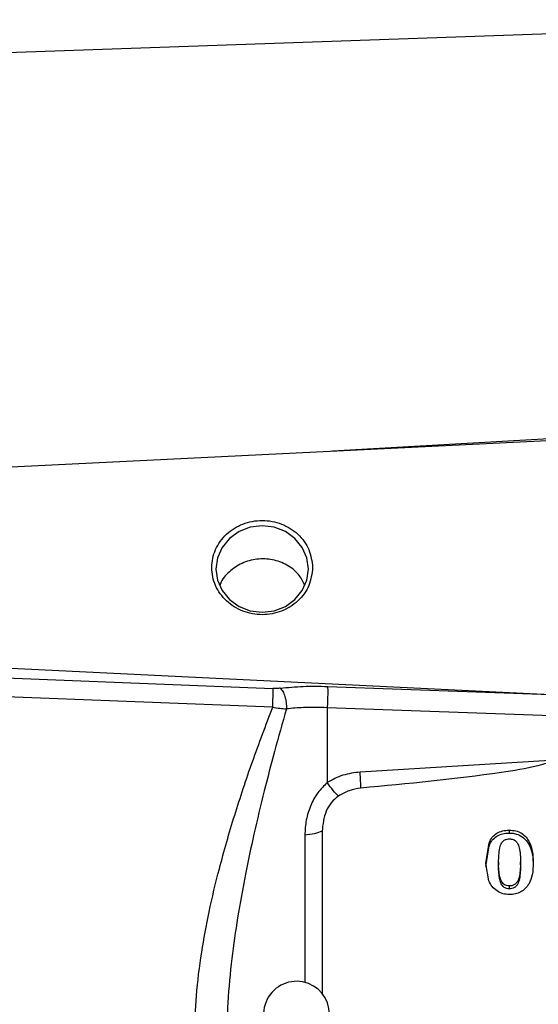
# Model space of a CAD drawing. Header units: inches. Extents: x 0.6 to 16.3, y 0.2 to 11.5.
# Tile 13 of 16: x 10.8 to 12, y 6.5 to 8.9. Entities that reach past the tile are written whole.
import ezdxf

# ---------------------------------------------------------------- set-up
doc = ezdxf.new("R2010")
doc.units = ezdxf.units.IN
doc.header["$MEASUREMENT"] = 0
doc.styles.add('SLDTEXTSTYLE0', font='TXT', dxfattribs={"width": 0.75})
doc.dimstyles.new('SLDDIMSTYLE0', dxfattribs={"dimtxt": 0.137795, "dimasz": 0.14, "dimexe": 0, "dimexo": 0.0625, "dimgap": 0.034449, "dimtad": 0, "dimdec": 1, "dimlfac": 1.5, "dimrnd": 1e-09, "dimzin": 12, "dimdsep": 46, "dimtxsty": 'SLDTEXTSTYLE0', "dimblk1": 'CLOSED', "dimblk2": 'CLOSED', "dimsah": 1, "dimcen": 0.09, "dimadec": 0, "dimazin": 3, "dimtfac": 1, "dimtdec": 1, "dimtofl": 0, "dimtmove": 0, "dimatfit": 3, "dimldrblk": 'CLOSED', "dimfxl": 0, "dimfrac": 2, "dimtolj": 1, "dimtzin": 12, "dimarcsym": 0})

# ---------------------------------------------------------------- blocks, each defined once
blk = doc.blocks.new('_Closed')
at = {"color": 0, "linetype": 'ByBlock', "lineweight": -2}
for p, q in [((-1, 0.166667), (0, 0)), ((-1, 0.166667), (-1, -0.166667)), ((0, 0), (-1, -0.166667)), ((0, 0), (-1, 0))]:
    blk.add_line(p, q, dxfattribs=at)
blk = doc.blocks.new('_D_1')
at = {"color": 7, "linetype": 'Continuous', "lineweight": 0}
for p, q in [((10.338, 9.5066), (10.296, 9.5066)), ((10.296, 9.5066), (10.296, 9.2878)), ((10.6434, 9.5066), (10.6854, 9.5066)), ((10.6854, 9.5066), (10.6854, 9.2878)), ((9.4023, 8.3291), (9.4023, 9.3475)), ((9.4023, 9.3081), (10.1751, 9.3081)), ((12.4476, 9.3081), (10.8063, 9.3081)), ((10.296, 9.2878), (10.338, 9.2878)), ((10.6854, 9.2878), (10.6434, 9.2878))]:
    blk.add_line(p, q, dxfattribs=at)
at = {"color": 7, "linetype": 'Continuous', "lineweight": 18, "xscale": 0.14, "yscale": 0.14, "rotation": 180.0000000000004}
blk.add_blockref('_Closed', (9.4023, 9.3081), dxfattribs=at)
at = {"color": 7, "linetype": 'Continuous', "lineweight": 18, "xscale": 0.14, "yscale": 0.14}
blk.add_blockref('_Closed', (12.4476, 9.3081), dxfattribs=at)
at = {"color": 7, "linetype": 'Continuous', "lineweight": 18, "char_height": 0.1378, "attachment_point": 1, "style": 'SLDTEXTSTYLE0'}
for s, insert in [('116', (10.338, 9.4654)), ('4.6', (10.3634, 9.2593))]:
    blk.add_mtext(s, dxfattribs=dict(at, insert=insert))

msp = doc.modelspace()

# ---------------------------------------------------------------- linework, layer by layer
at = {"color": 7, "linetype": 'Continuous', "lineweight": 25}
for p, q in [((12.4476, 8.9065), (10.0865, 8.824)), ((12.4476, 7.9251), (10.601, 7.8347)), ((10.601, 7.3623), (12.0672, 7.2906)), ((10.601, 7.3364), (11.3937, 7.3053)), ((11.5261, 7.3103), (12.0672, 7.2906)), ((11.393, 7.26), (10.6003, 7.2903)), ((11.5254, 7.2587), (11.5254, 7.0769)), ((12.4476, 7.2251), (11.5254, 7.2587)), ((12.0658, 7.1308), (11.6053, 7.1025)), ((11.5128, 6.9591), (11.5128, 6.5635)), ((11.9672, 6.9618), (11.9672, 6.9546)), ((11.9107, 6.8809), (11.9181, 6.931)), ((11.9181, 6.931), (11.9181, 6.9239)), ((12.0166, 6.9314), (12.0166, 6.9242)), ((11.9107, 6.8738), (11.9181, 6.9239)), ((11.9175, 6.839), (11.9107, 6.8809)), ((11.9414, 6.8839), (11.9414, 6.8768)), ((11.9945, 6.8776), (11.9945, 6.8848)), ((11.9679, 6.8192), (11.9679, 6.8264))]:
    msp.add_line(p, q, dxfattribs=at)
at = {"color": 8, "linetype": 'Continuous', "lineweight": 25}
for p, q in [((12.4476, 7.933), (11.5383, 7.8806)), ((11.4709, 6.9495), (11.4709, 6.5925))]:
    msp.add_line(p, q, dxfattribs=at)
at = {"color": 7, "linetype": 'Continuous', "lineweight": 25, "flags": 128}
msp.add_lwpolyline([(11.48, 7.5949), (11.4762, 7.6221), (11.4649, 7.6474), (11.4471, 7.6691), (11.4238, 7.6858), (11.3967, 7.6963), (11.3676, 7.6999), (11.3385, 7.6963), (11.3114, 7.6858), (11.2881, 7.6691), (11.2702, 7.6474), (11.259, 7.6221), (11.2552, 7.5949), (11.259, 7.5678), (11.2702, 7.5425), (11.2881, 7.5207), (11.3114, 7.5041), (11.3385, 7.4936), (11.3676, 7.49), (11.3967, 7.4936), (11.4238, 7.5041), (11.4471, 7.5207), (11.4649, 7.5425), (11.4762, 7.5678), (11.48, 7.5949)], dxfattribs=at)
at = {"color": 7, "linetype": 'Continuous', "lineweight": 25}
msp.add_arc((11.4509, 6.5151), 0.08, 0, 236.8772, dxfattribs=at)
for points in [[(11.49, 7.5985), (11.4881, 7.6135), (11.4845, 7.6434), (11.4562, 7.6814), (11.4157, 7.7068), (11.3676, 7.7158), (11.3195, 7.7068), (11.2788, 7.6814), (11.2516, 7.6434), (11.242, 7.5985), (11.2516, 7.5537), (11.2788, 7.5156), (11.3195, 7.4902), (11.3676, 7.4813), (11.4157, 7.4902), (11.4562, 7.5156), (11.4845, 7.5537), (11.4881, 7.5836), (11.49, 7.5985)], [(11.5261, 7.3103), (11.5263, 7.3079), (11.5266, 7.303), (11.5265, 7.2896), (11.5262, 7.274), (11.5257, 7.2638), (11.5254, 7.2587)], [(11.6073, 7.0635), (11.6071, 7.0687), (11.6066, 7.0791), (11.6058, 7.0947), (11.6053, 7.1025)], [(11.5128, 6.9591), (11.5069, 6.9569), (11.4951, 6.9525), (11.479, 6.9505), (11.4709, 6.9495)]]:
    msp.add_open_spline(points, degree=3, dxfattribs=at)
for points, knots in [([(11.4705, 7.5569), (11.466, 7.5655), (11.4562, 7.5847), (11.4284, 7.606), (11.3931, 7.6192), (11.3546, 7.6205), (11.3174, 7.6104), (11.2871, 7.5892), (11.2689, 7.5694), (11.2653, 7.5568), (11.2649, 7.5554)], [0, 0, 0, 0, 0.1182132, 0.2622217, 0.4066849, 0.5510878, 0.6951185, 0.8389542, 0.9828867, 1, 1, 1, 1]), ([(11.4114, 7.306), (11.4298, 7.3078), (11.4666, 7.3114), (11.5063, 7.3107), (11.5261, 7.3103)], [0, 0, 0, 0, 0.499968, 1, 1, 1, 1]), ([(11.393, 7.26), (11.3932, 7.2652), (11.3937, 7.2757), (11.3939, 7.2896), (11.3939, 7.2998), (11.3938, 7.3035), (11.3937, 7.3053)], [0, 0, 0, 0, 0.279846, 0.559282, 0.779604, 1, 1, 1, 1]), ([(11.4114, 7.306), (11.4085, 7.3057), (11.4028, 7.3051), (11.3967, 7.3053), (11.3937, 7.3053)], [0, 0, 0, 0, 0.501706, 1, 1, 1, 1]), ([(11.4114, 7.306), (11.4135, 7.3036), (11.4179, 7.2989), (11.423, 7.2861), (11.4262, 7.2708), (11.4263, 7.2608), (11.4263, 7.2557)], [0, 0, 0, 0, 0.250166, 0.5, 0.749834, 1, 1, 1, 1]), ([(11.2037, 6.4619), (11.2046, 6.4945), (11.2064, 6.5623), (11.2194, 6.6631), (11.2384, 6.766), (11.2649, 6.8771), (11.3001, 6.9988), (11.3437, 7.1298), (11.3764, 7.2161), (11.393, 7.26)], [0, 0, 0, 0, 0.120024, 0.249205, 0.369646, 0.499267, 0.662186, 0.82805, 1, 1, 1, 1]), ([(11.393, 7.26), (11.3988, 7.259), (11.4103, 7.2569), (11.421, 7.2561), (11.4263, 7.2557)], [0, 0, 0, 0, 0.50124, 1, 1, 1, 1]), ([(11.5254, 7.2587), (11.5059, 7.2591), (11.4716, 7.2599), (11.44, 7.257), (11.4263, 7.2557)], [0, 0, 0, 0, 0.569736, 1, 1, 1, 1]), ([(11.4263, 7.2557), (11.4166, 7.2213), (11.3979, 7.1555), (11.3715, 7.0542), (11.3477, 6.9551), (11.3259, 6.8525), (11.3077, 6.7519), (11.293, 6.6481), (11.283, 6.547), (11.2816, 6.4789), (11.2809, 6.4464)], [0, 0, 0, 0, 0.132276, 0.252755, 0.383693, 0.503714, 0.633254, 0.753564, 0.882241, 1, 1, 1, 1]), ([(12.0658, 7.1308), (12.0657, 7.1306), (12.0657, 7.13), (12.0651, 7.1289), (12.063, 7.1267), (12.0535, 7.1219), (12.0151, 7.1115), (11.8648, 7.088), (11.7211, 7.0743), (11.6073, 7.0635)], [0, 0, 0, 0, 0.001753, 0.003662, 0.008308, 0.022226, 0.071773, 0.264734, 1, 1, 1, 1]), ([(11.6053, 7.1025), (11.5911, 7.1007), (11.5627, 7.0972), (11.5379, 7.0837), (11.5254, 7.0769)], [0, 0, 0, 0, 0.5000238, 1, 1, 1, 1]), ([(11.5254, 7.0769), (11.5174, 7.0691), (11.5008, 7.0529), (11.4842, 7.0212), (11.473, 6.9862), (11.4716, 6.9619), (11.4709, 6.9495)], [0, 0, 0, 0, 0.231235, 0.47735, 0.734702, 1, 1, 1, 1]), ([(11.5526, 7.0444), (11.5486, 7.0485), (11.5405, 7.0566), (11.5304, 7.0702), (11.5254, 7.0769)], [0, 0, 0, 0, 0.499884, 1, 1, 1, 1]), ([(11.6073, 7.0635), (11.5975, 7.062), (11.5779, 7.059), (11.561, 7.0493), (11.5526, 7.0444)], [0, 0, 0, 0, 0.50001, 1, 1, 1, 1]), ([(11.5526, 7.0444), (11.5464, 7.0393), (11.5341, 7.0289), (11.5175, 7.0002), (11.5147, 6.9757), (11.5128, 6.9591)], [0, 0, 0, 0, 0.240065, 0.482608, 1, 1, 1, 1]), ([(11.9181, 6.931), (11.9205, 6.9356), (11.9251, 6.9445), (11.9368, 6.9546), (11.9512, 6.9608), (11.9618, 6.9615), (11.9672, 6.9618)], [0, 0, 0, 0, 0.259667, 0.499925, 0.740143, 1, 1, 1, 1]), ([(11.9181, 6.9239), (11.9205, 6.9285), (11.9251, 6.9374), (11.9368, 6.9474), (11.9512, 6.9537), (11.9618, 6.9543), (11.9672, 6.9546)], [0, 0, 0, 0, 0.259872, 0.500088, 0.740313, 1, 1, 1, 1]), ([(11.9672, 6.9618), (11.9726, 6.9615), (11.9831, 6.9608), (11.9973, 6.9546), (12.0091, 6.9447), (12.014, 6.936), (12.0166, 6.9314)], [0, 0, 0, 0, 0.25669, 0.497206, 0.736933, 1, 1, 1, 1]), ([(11.9672, 6.9546), (11.9713, 6.9544), (11.9793, 6.9541), (11.9928, 6.9499), (12.007, 6.9406), (12.0133, 6.9298), (12.0166, 6.9242)], [0, 0, 0, 0, 0.195859, 0.379189, 0.675791, 1, 1, 1, 1]), ([(11.9414, 6.8839), (11.9416, 6.8955), (11.942, 6.9116), (11.9475, 6.9293), (11.9533, 6.9363), (11.9591, 6.9396), (11.9641, 6.9406), (11.9669, 6.9407), (11.9676, 6.9407)], [0, 0, 0, 0, 0.505959, 0.699338, 0.792228, 0.885749, 0.970723, 1, 1, 1, 1]), ([(11.9676, 6.9407), (11.9707, 6.9404), (11.976, 6.94), (11.9827, 6.9361), (11.9882, 6.9293), (11.9942, 6.912), (11.9944, 6.8963), (11.9945, 6.8848)], [0, 0, 0, 0, 0.126491, 0.212155, 0.31637, 0.496287, 1, 1, 1, 1]), ([(12.0166, 6.9314), (12.0191, 6.9245), (12.0248, 6.9088), (12.025, 6.8921), (12.0252, 6.8827)], [0, 0, 0, 0, 0.435465, 1, 1, 1, 1]), ([(12.0166, 6.9242), (12.0191, 6.9174), (12.0248, 6.9016), (12.025, 6.885), (12.0252, 6.8756)], [0, 0, 0, 0, 0.435474, 1, 1, 1, 1]), ([(11.9679, 6.8264), (11.9654, 6.8265), (11.9608, 6.8269), (11.9548, 6.8299), (11.9495, 6.8354), (11.9426, 6.8501), (11.9416, 6.8674), (11.9414, 6.8809), (11.9414, 6.8839)], [0, 0, 0, 0, 0.100132, 0.183832, 0.267377, 0.415926, 0.867412, 1, 1, 1, 1]), ([(11.9945, 6.8848), (11.9944, 6.8733), (11.9943, 6.8571), (11.9887, 6.8392), (11.9831, 6.8314), (11.9772, 6.8277), (11.9718, 6.8265), (11.9688, 6.8264), (11.9679, 6.8264)], [0, 0, 0, 0, 0.486418, 0.687943, 0.783628, 0.880477, 0.962371, 1, 1, 1, 1]), ([(11.9945, 6.8776), (11.9944, 6.8662), (11.9943, 6.8499), (11.9887, 6.832), (11.9831, 6.8242), (11.9772, 6.8205), (11.9718, 6.8193), (11.9688, 6.8192), (11.9679, 6.8192)], [0, 0, 0, 0, 0.486418, 0.687943, 0.783628, 0.880477, 0.962371, 1, 1, 1, 1]), ([(12.0252, 6.8827), (12.0252, 6.8728), (12.0251, 6.8548), (12.0179, 6.8382), (12.0147, 6.8308)], [0, 0, 0, 0, 0.555597, 1, 1, 1, 1]), ([(11.9679, 6.8192), (11.9654, 6.8194), (11.9608, 6.8197), (11.9548, 6.8227), (11.9495, 6.8282), (11.9426, 6.843), (11.9416, 6.8602), (11.9414, 6.8737), (11.9414, 6.8768)], [0, 0, 0, 0, 0.100132, 0.183832, 0.267377, 0.415926, 0.867412, 1, 1, 1, 1]), ([(11.9681, 6.8052), (11.9627, 6.8057), (11.9518, 6.8065), (11.9371, 6.8137), (11.9249, 6.8246), (11.92, 6.8341), (11.9175, 6.839)], [0, 0, 0, 0, 0.24604, 0.48929, 0.738141, 1, 1, 1, 1]), ([(12.0147, 6.8308), (12.012, 6.827), (12.0067, 6.8196), (11.9953, 6.8114), (11.9823, 6.8061), (11.9729, 6.8055), (11.9681, 6.8052)], [0, 0, 0, 0, 0.257881, 0.504694, 0.748934, 1, 1, 1, 1])]:
    msp.add_open_spline(points, degree=3, knots=knots, dxfattribs=at)

# ---------------------------------------------------------------- dimensions: what is measured, and where the dimension line sits
at = {"color": 7, "linetype": 'Continuous', "lineweight": 18}
dim = msp.add_linear_dim(base=(9.4023, 9.3081), p1=(12.4476, 10.1476), p2=(9.4023, 8.2897), dimstyle='SLDDIMSTYLE0', dxfattribs=at)
dim.commit()
dim.dimension.update_dxf_attribs({"geometry": '_D_1', "text_midpoint": (10.4907, 9.3081), "dimtype": 160})

doc.saveas('drawing.dxf')
